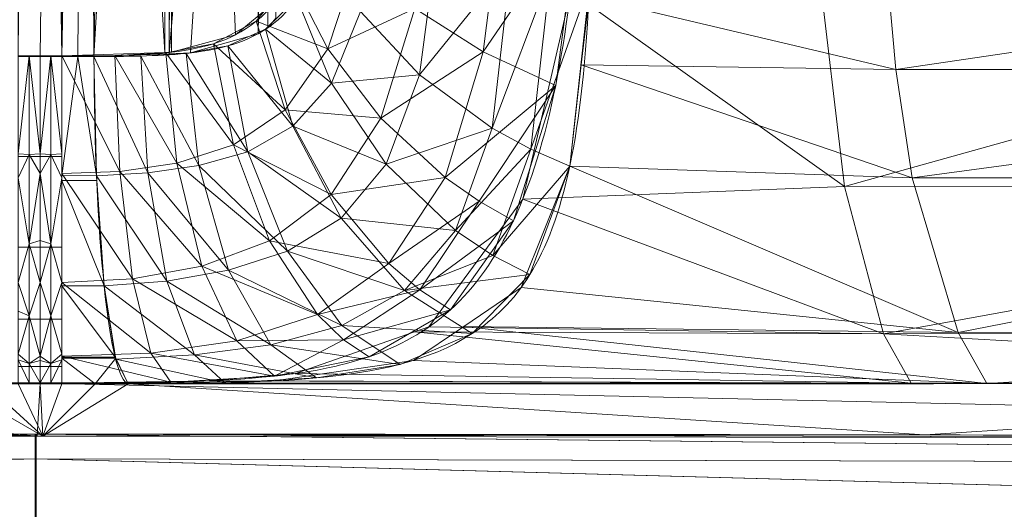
# Model space of a CAD drawing. Header units: millimetres. Extents: x -72 to 72, y -145 to 145.
# Tile 40 of 256: x -0.19 to 8.84, y -125.33 to -120.84. Entities that reach past the tile are written whole.
import ezdxf

# ---------------------------------------------------------------- set-up
doc = ezdxf.new("R2010")
doc.units = ezdxf.units.MM
doc.layers.add('1', color=7, linetype='CONTINUOUS')

msp = doc.modelspace()

# ---------------------------------------------------------------- linework, layer by layer
at = {"layer": '1', "color": 163, "linetype": 'Continuous', "lineweight": 13}
for p, q in [((0.2, -121.1755, -42.334), (0.2, -105.6243, -42.334)), ((0.2, -108.4513, 42.6292), (0.2, -121.1814, 42.6292))]:
    msp.add_line(p, q, dxfattribs=at)
at = {"layer": '1', "color": 163, "linetype": 'Continuous', "lineweight": 13, "extrusion": (1, -0.000175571, 0)}
msp.add_arc((-121.1754, -45.334, 0.2213), 3, 90, 177.59568, dxfattribs=at)
at = {"layer": '1', "color": 163, "linetype": 'Continuous', "lineweight": 13, "extrusion": (1, -7.65076e-05, -1.06176e-18)}
msp.add_arc((-121.1814, 45.6292, 0.2093), 3, 180.99999, 270, dxfattribs=at)
at = {"layer": '1', "color": 163, "linetype": 'Continuous', "lineweight": 13, "extrusion": (0.99448, 0.001523, -0.104916)}
msp.add_arc((-121.1821, 45.4109, -4.1644), 3, 181.00539, 270.00921, dxfattribs=at)
at = {"layer": '1', "color": 163, "linetype": 'Continuous', "lineweight": 13}
for points, knots in [([(0.2, -121.1755, -42.334), (0.5282, -121.1756, -42.334), (0.8481, -121.1772, -42.277), (1.455, -121.116, -42.0577), (1.7401, -121.0528, -41.8932), (2.2226, -120.6618, -41.4953), (2.4095, -120.3215, -41.2671), (2.6461, -119.2931, -40.9132), (2.6968, -118.6403, -40.8013), (2.7039, -117.9643, -40.7871)], [0, 0, 0, 0, 0.25, 0.25, 0.5, 0.5, 0.75, 0.75, 1, 1, 1, 1]), ([(5.0117, -118.0858, -39.1557), (4.9976, -119.295, -39.2069), (4.9217, -120.4772, -39.6028), (4.5316, -122.4141, -40.9205), (4.211, -123.1, -41.8032), (3.3149, -123.9055, -43.3965), (2.7591, -124.045, -44.0755), (1.5374, -124.1763, -44.9776), (0.8775, -124.1731, -45.2113), (0.1995, -124.1728, -45.2081)], [0, 0, 0, 0, 0.25, 0.25, 0.5, 0.5, 0.75, 0.75, 1, 1, 1, 1]), ([(0.8076, -124.1805, 45.5448), (1.4014, -124.1789, 45.4393), (1.9981, -124.1772, 45.1671), (3.0728, -124.0771, 44.3259), (3.5608, -123.9816, 43.7538), (4.3636, -123.459, 42.3544), (4.6718, -123.0499, 41.5148), (4.9474, -121.7551, 40.2938), (5.0064, -121.2058, 39.9013), (5.0706, -119.8004, 39.3596), (5.0781, -118.9283, 39.2357), (5.0668, -118.0858, 39.3702)], [0, 0, 0, 0, 0.25, 0.25, 0.5, 0.5, 0.75, 0.75, 0.875, 0.875, 1, 1, 1, 1]), ([(2.7309, -118.5498, 41.0269), (2.7425, -118.851, 41.0025), (2.7333, -119.1674, 41.0234), (2.679, -119.724, 41.1323), (2.6344, -119.9661, 41.2172), (2.4548, -120.5663, 41.5045), (2.2787, -120.7918, 41.7267), (1.8524, -121.0707, 42.1076), (1.6046, -121.1242, 42.2689), (1.0714, -121.1791, 42.5061), (0.7812, -121.1801, 42.5834), (0.4938, -121.181, 42.6137)], [0, 0, 0, 0, 0.125, 0.125, 0.25, 0.25, 0.5, 0.5, 0.75, 0.75, 1, 1, 1, 1]), ([(-0.2, -121.1814, 42.6292), (-0.1696, -121.1814, 42.6292), (-0.1392, -121.1814, 42.6292), (-0.0725, -121.1814, 42.6292), (-0.0363, -121.1814, 42.6292), (0.0667, -121.1814, 42.6292), (0.1333, -121.1814, 42.6292), (0.2, -121.1814, 42.6292)], [0, 0, 0, 0, 0.228029, 0.228029, 0.5, 0.5, 1, 1, 1, 1]), ([(-0.8076, -124.1805, 45.5448), (-2.2776, -124.1805, 45.5181), (-5.2149, -124.1804, 45.3189), (-11.0218, -124.1801, 44.3445), (-18.047, -124.1793, 42.0611), (-24.4895, -124.1782, 38.4474), (-29.1449, -124.1771, 34.8423), (-32.3539, -124.1761, 31.8085), (-35.2512, -124.1751, 28.4759), (-38.6681, -124.1739, 23.681), (-42.0377, -124.1726, 17.1088), (-44.0816, -124.1715, 10.0116), (-44.8554, -124.1709, 4.3609), (-44.994, -124.1708, 1.4211), (-44.994, -124.1708, -0.233), (-44.9701, -124.1707, -1.8869), (-44.7717, -124.1703, -4.8233), (-44.087, -124.1696, -9.0005), (-42.9531, -124.1688, -13.2675), (-41.4255, -124.1685, -17.4104), (-39.5259, -124.1687, -21.3963), (-37.2623, -124.1692, -25.1874), (-35.086, -124.1699, -28.1546), (-33.1828, -124.1706, -30.3971), (-31.6774, -124.1712, -32.0096), (-30.0953, -124.1718, -33.547), (-27.8867, -124.1725, -35.4897), (-23.7769, -124.1738, -38.5967), (-17.2894, -124.1753, -42.1302), (-10.2325, -124.1764, -44.3157), (-4.4107, -124.1769, -45.1986), (-1.4703, -124.1769, -45.3464), (0, -124.1769, -45.3455)], [0, 0, 0, 0, 0.03125, 0.0625, 0.125, 0.1875, 0.21875, 0.25, 0.28125, 0.3125, 0.375, 0.4375, 0.46875, 0.496094, 0.5, 0.503906, 0.53125, 0.5625, 0.59375, 0.625, 0.65625, 0.6875, 0.71875, 0.734375, 0.75, 0.765625, 0.78125, 0.8125, 0.875, 0.9375, 0.96875, 1, 1, 1, 1]), ([(0.1998, -124.181, 45.5768), (0.1332, -124.181, 45.5768), (0.0666, -124.181, 45.5768), (-0.0362, -124.181, 45.5768), (-0.0724, -124.181, 45.5768), (-0.139, -124.181, 45.5768), (-0.1694, -124.181, 45.5768), (-0.1998, -124.181, 45.5768)], [0, 0, 0, 0, 0.5, 0.5, 0.771971, 0.771971, 1, 1, 1, 1]), ([(0.8076, -124.1805, 45.5448), (1.1344, -124.1805, 45.5389), (1.4612, -124.1805, 45.5294), (2.6817, -124.1805, 45.4806), (3.5757, -124.1805, 45.4183), (5.3595, -124.1804, 45.2396), (6.2445, -124.1804, 45.1234), (7.5621, -124.1803, 44.9103), (7.9995, -124.1803, 44.8328), (8.653, -124.1802, 44.7071), (8.8704, -124.1802, 44.6636), (9.3019, -124.1802, 44.5739), (9.5174, -124.1802, 44.5275), (10.5931, -124.1801, 44.2875), (11.4486, -124.18, 44.0702), (13.9981, -124.1798, 43.3417), (15.6745, -124.1796, 42.7525), (17.425, -124.1794, 42.0155), (17.5264, -124.1793, 41.9723), (17.7304, -124.1793, 41.8846), (17.8324, -124.1793, 41.8404), (18.138, -124.1792, 41.7064), (18.3414, -124.1792, 41.6154), (18.9505, -124.1791, 41.3376), (19.3543, -124.1791, 41.1461), (20.5538, -124.1789, 40.5556), (21.3396, -124.1788, 40.1396), (22.8827, -124.1785, 39.2621), (23.64, -124.1783, 38.8005), (24.5683, -124.1781, 38.1956), (24.753, -124.1781, 38.0732), (25.1207, -124.178, 37.8258), (25.302, -124.1779, 37.7019), (25.8434, -124.1778, 37.326), (26.2011, -124.1777, 37.07), (27.9724, -124.1773, 35.7624), (29.335, -124.177, 34.6315), (30.9662, -124.1765, 33.098), (31.2885, -124.1764, 32.7858), (31.6856, -124.1763, 32.3894), (31.7647, -124.1763, 32.3098), (31.9224, -124.1762, 32.1501), (32.0001, -124.1762, 32.0707), (32.2323, -124.1761, 31.8319), (32.3858, -124.1761, 31.6717), (33.147, -124.1758, 30.8656), (33.7355, -124.1756, 30.2045), (34.8713, -124.1753, 28.8515), (35.4189, -124.1751, 28.1597), (36.4731, -124.1747, 26.7429), (36.9797, -124.1745, 26.0183), (37.5262, -124.1743, 25.1856), (37.5856, -124.1743, 25.0943), (37.7048, -124.1742, 24.9098), (37.7641, -124.1742, 24.8172), (37.941, -124.1741, 24.5389), (38.0577, -124.1741, 24.3524), (38.4039, -124.1739, 23.79), (38.6296, -124.1738, 23.4112), (39.2913, -124.1735, 22.2633), (39.7116, -124.1734, 21.4831), (40.3108, -124.1731, 20.2881), (40.5055, -124.173, 19.8853), (40.8824, -124.1728, 19.0752), (41.0645, -124.1727, 18.6685), (41.3284, -124.1726, 18.0549), (41.4149, -124.1726, 17.8498), (41.5422, -124.1725, 17.5414), (41.5843, -124.1725, 17.4385), (41.6668, -124.1725, 17.2346), (41.7077, -124.1724, 17.1324), (41.9103, -124.1723, 16.6211), (42.0665, -124.1723, 16.2098), (42.8185, -124.1719, 14.1426), (43.3263, -124.1717, 12.4543), (43.839, -124.1714, 10.3051), (43.9354, -124.1714, 9.8733), (44.0483, -124.1713, 9.3313), (44.0704, -124.1713, 9.2227), (44.114, -124.1713, 9.0054), (44.1351, -124.1713, 8.8986), (44.1972, -124.1713, 8.5773), (44.2374, -124.1712, 8.3621), (44.3538, -124.1712, 7.7134), (44.4261, -124.1712, 7.2769), (44.5011, -124.1711, 6.7814), (44.5092, -124.1711, 6.7277), (44.5253, -124.1711, 6.6188), (44.5332, -124.1711, 6.5642), (44.5568, -124.1711, 6.4004), (44.5722, -124.1711, 6.2908), (44.6173, -124.1711, 5.9613), (44.6458, -124.1711, 5.7405), (44.6864, -124.1711, 5.4077), (44.6995, -124.1711, 5.2966), (44.7186, -124.1711, 5.1294), (44.7249, -124.1711, 5.0737), (44.7373, -124.1711, 4.962), (44.7434, -124.1711, 4.9061), (44.7613, -124.1711, 4.7383), (44.7729, -124.1711, 4.6261), (44.7949, -124.1711, 4.4042), (44.8055, -124.1711, 4.2933), (44.8562, -124.1711, 3.7385), (44.8898, -124.171, 3.2946), (44.9701, -124.171, 1.9626), (44.9966, -124.1709, 1.0743), (44.9949, -124.1708, -0.0355), (44.9929, -124.1708, -0.2555), (44.9856, -124.1707, -0.6973), (44.9803, -124.1707, -0.9181), (44.9594, -124.1706, -1.5803), (44.9389, -124.1706, -2.0214), (44.8575, -124.1704, -3.3433), (44.7769, -124.1703, -4.2223), (44.5623, -124.1701, -5.9784), (44.4283, -124.1699, -6.8555), (44.2267, -124.1697, -7.9497), (44.1847, -124.1697, -8.1684), (44.1191, -124.1697, -8.4963), (44.0969, -124.1696, -8.6057), (44.0508, -124.1696, -8.827), (44.0274, -124.1696, -8.9373), (43.9559, -124.1695, -9.2677), (43.9067, -124.1695, -9.4869), (43.8307, -124.1694, -9.8139), (43.805, -124.1694, -9.9226), (43.753, -124.1694, -10.1394), (43.7266, -124.1693, -10.2475), (43.6731, -124.1693, -10.4631), (43.646, -124.1693, -10.5706), (43.5911, -124.1692, -10.7849), (43.5633, -124.1692, -10.8919), (43.4787, -124.1692, -11.2127), (43.421, -124.1691, -11.4258), (43.2436, -124.169, -12.0634), (43.1198, -124.1689, -12.4856), (42.9262, -124.1689, -13.1153), (42.8598, -124.1688, -13.3259), (42.7247, -124.1688, -13.7444), (42.6557, -124.1688, -13.953), (42.4446, -124.1687, -14.577), (42.2983, -124.1687, -14.9905), (41.9947, -124.1686, -15.8121), (41.8375, -124.1686, -16.2203), (41.5935, -124.1686, -16.8288), (41.5108, -124.1686, -17.0309), (41.3419, -124.1686, -17.436), (41.256, -124.1686, -17.638), (40.8195, -124.1686, -18.6451), (40.4476, -124.1686, -19.4414), (39.6583, -124.1687, -21.0141), (39.2406, -124.1687, -21.7906), (38.3589, -124.1689, -23.324), (37.8932, -124.169, -24.0832), (37.2875, -124.1691, -25.0114), (37.1658, -124.1691, -25.195), (36.9193, -124.1692, -25.5614), (36.795, -124.1692, -25.7437), (36.4183, -124.1694, -26.2874), (36.1625, -124.1694, -26.646), (35.6415, -124.1696, -27.3553), (35.3764, -124.1697, -27.706), (34.9718, -124.1699, -28.2261), (34.8358, -124.1699, -28.3984), (34.5623, -124.17, -28.7401), (34.4242, -124.1701, -28.9103), (34.0058, -124.1702, -29.4183), (33.7214, -124.1703, -29.7539), (33.2864, -124.1705, -30.2523), (33.14, -124.1706, -30.4176), (32.8445, -124.1707, -30.7465), (32.6952, -124.1708, -30.9101), (32.394, -124.1709, -31.2355), (32.242, -124.1709, -31.3974), (31.9351, -124.1711, -31.7193), (31.7813, -124.1711, -31.8783), (31.3162, -124.1713, -32.3519), (31.001, -124.1714, -32.6633), (30.0405, -124.1718, -33.5844), (29.3803, -124.172, -34.1809), (28.0192, -124.1725, -35.3388), (27.3179, -124.1727, -35.9002), (25.1804, -124.1734, -37.5097), (23.7008, -124.1738, -38.491), (21.4025, -124.1744, -39.823), (20.6236, -124.1746, -40.244), (19.0382, -124.1749, -41.0404), (18.2318, -124.1751, -41.4157), (17.0033, -124.1754, -41.943), (16.5906, -124.1754, -42.1127), (15.7582, -124.1756, -42.4403), (15.3381, -124.1757, -42.5983), (14.0711, -124.1759, -43.0528), (13.2188, -124.176, -43.3294), (11.5038, -124.1762, -43.8292), (10.6399, -124.1763, -44.0528), (8.9008, -124.1765, -44.4473), (8.0266, -124.1766, -44.6181), (6.265, -124.1767, -44.9075), (5.3779, -124.1768, -45.0258), (4.0388, -124.1768, -45.1629), (3.5911, -124.1769, -45.2019), (2.694, -124.1769, -45.266), (2.2446, -124.1769, -45.2913), (1.5709, -124.1769, -45.3186), (1.3464, -124.1769, -45.326), (1.0095, -124.1769, -45.3345), (0.8973, -124.1769, -45.3369), (0.6727, -124.1769, -45.3408), (0.5605, -124.1769, -45.3423), (0.3921, -124.1769, -45.344), (0.336, -124.1769, -45.3444), (0.2518, -124.1769, -45.3449), (0.2237, -124.1769, -45.345), (0.1817, -124.1769, -45.3452), (0.1676, -124.1769, -45.3453), (0.1396, -124.1769, -45.3453), (0.1255, -124.1769, -45.3454), (0.0975, -124.1769, -45.3454), (0.0835, -124.1769, -45.3455), (0.0554, -124.1769, -45.3455), (0.0414, -124.1769, -45.3455), (0.018, -124.1769, -45.3455), (0.0087, -124.1769, -45.3455), (0, -124.1769, -45.3455)], [0, 0, 0, 0, 0.006893, 0.006893, 0.025749, 0.025749, 0.044606, 0.044606, 0.054034, 0.054034, 0.058748, 0.058748, 0.063462, 0.063462, 0.082319, 0.082319, 0.120032, 0.120032, 0.122389, 0.122389, 0.124746, 0.124746, 0.12946, 0.12946, 0.138888, 0.138888, 0.157744, 0.157744, 0.176601, 0.176601, 0.181315, 0.181315, 0.186029, 0.186029, 0.195457, 0.195457, 0.23317, 0.23317, 0.242599, 0.242599, 0.244956, 0.244956, 0.247313, 0.247313, 0.252027, 0.252027, 0.270883, 0.270883, 0.28974, 0.28974, 0.308596, 0.308596, 0.310953, 0.310953, 0.313311, 0.313311, 0.318025, 0.318025, 0.327453, 0.327453, 0.346309, 0.346309, 0.355738, 0.355738, 0.365166, 0.365166, 0.36988, 0.36988, 0.372237, 0.372237, 0.374594, 0.374594, 0.384022, 0.384022, 0.421735, 0.421735, 0.431164, 0.431164, 0.433521, 0.433521, 0.435878, 0.435878, 0.440592, 0.440592, 0.45002, 0.45002, 0.451199, 0.451199, 0.452377, 0.452377, 0.454734, 0.454734, 0.459448, 0.459448, 0.461805, 0.461805, 0.462984, 0.462984, 0.464162, 0.464162, 0.46652, 0.46652, 0.468877, 0.468877, 0.478305, 0.478305, 0.497161, 0.497161, 0.501875, 0.501875, 0.50659, 0.50659, 0.516018, 0.516018, 0.534874, 0.534874, 0.553731, 0.553731, 0.558445, 0.558445, 0.560802, 0.560802, 0.563159, 0.563159, 0.567873, 0.567873, 0.57023, 0.57023, 0.572587, 0.572587, 0.574944, 0.574944, 0.577301, 0.577301, 0.582016, 0.582016, 0.591444, 0.591444, 0.596158, 0.596158, 0.600872, 0.600872, 0.6103, 0.6103, 0.619729, 0.619729, 0.624443, 0.624443, 0.629157, 0.629157, 0.648013, 0.648013, 0.66687, 0.66687, 0.685726, 0.685726, 0.69044, 0.69044, 0.695155, 0.695155, 0.704583, 0.704583, 0.714011, 0.714011, 0.718725, 0.718725, 0.723439, 0.723439, 0.732868, 0.732868, 0.737582, 0.737582, 0.742296, 0.742296, 0.74701, 0.74701, 0.751724, 0.751724, 0.761152, 0.761152, 0.780009, 0.780009, 0.798865, 0.798865, 0.836578, 0.836578, 0.855435, 0.855435, 0.874291, 0.874291, 0.883719, 0.883719, 0.893148, 0.893148, 0.912004, 0.912004, 0.930861, 0.930861, 0.949717, 0.949717, 0.968574, 0.968574, 0.978002, 0.978002, 0.98743, 0.98743, 0.992144, 0.992144, 0.994501, 0.994501, 0.996858, 0.996858, 0.998037, 0.998037, 0.998626, 0.998626, 0.998921, 0.998921, 0.999215, 0.999215, 0.99951, 0.99951, 0.999805, 0.999805, 1, 1, 1, 1]), ([(53.7877, -124.9005, -68.123), (51.5628, -124.8809, -68.453), (47.1069, -124.8435, -69.0717), (38.1737, -124.7761, -70.1446), (26.9733, -124.7077, -71.1813), (15.742, -124.6643, -71.802), (6.7478, -124.6467, -72.0504), (-0.0001, -124.6423, -72.1129), (-6.748, -124.6467, -72.0506), (-15.7422, -124.6643, -71.8026), (-26.9734, -124.7077, -71.1812), (-38.1744, -124.7762, -70.1501), (-47.1071, -124.8435, -69.0732), (-51.5628, -124.8809, -68.453), (-53.7877, -124.9005, -68.123)], [0, 0, 0, 0, 0.0625, 0.125, 0.25, 0.375, 0.4375, 0.5, 0.5625, 0.625, 0.75, 0.875, 0.9375, 1, 1, 1, 1]), ([(-53.7877, -124.9005, 68.123), (-51.5628, -124.8809, 68.453), (-47.1069, -124.8435, 69.0718), (-38.1738, -124.7761, 70.1454), (-26.9735, -124.7077, 71.1828), (-15.7422, -124.6643, 71.8029), (-6.748, -124.6467, 72.0506), (0, -124.6423, 72.1129), (6.7479, -124.6467, 72.0504), (15.7421, -124.6643, 71.802), (26.9734, -124.7077, 71.1813), (38.1737, -124.7761, 70.1446), (47.1069, -124.8435, 69.0717), (51.5628, -124.8809, 68.453), (53.7877, -124.9005, 68.123)], [0, 0, 0, 0, 0.0625, 0.125, 0.25, 0.375, 0.4375, 0.5, 0.5625, 0.625, 0.75, 0.875, 0.9375, 1, 1, 1, 1])]:
    msp.add_open_spline(points, degree=3, knots=knots, dxfattribs=at)
for points in [[(0, -121.1755, -42.334), (-0.0667, -121.1755, -42.334), (-0.1333, -121.1755, -42.334), (-0.2, -121.1755, -42.334)], [(0, -124.1728, -45.2077), (0, -124.1655, -45.0349), (0, -124.1196, -44.6776), (0, -123.9461, -44.1349), (0, -123.6586, -43.6152), (0, -123.2658, -43.1538), (0, -122.7883, -42.7807), (0, -122.2569, -42.5154), (0, -121.7074, -42.3648), (0, -121.3485, -42.334), (0, -121.1755, -42.334)], [(0, -121.1755, -42.334), (0.0667, -121.1755, -42.334), (0.1333, -121.1755, -42.334), (0.2, -121.1755, -42.334)], [(0.4938, -121.181, 42.6137), (0.3962, -121.1813, 42.624), (0.2981, -121.1814, 42.6292), (0.2, -121.1814, 42.6292)], [(-0.1995, -124.1728, -45.2081), (-0.133, -124.1728, -45.2078), (-0.0665, -124.1728, -45.2077), (0, -124.1728, -45.2077)], [(0.1995, -124.1728, -45.2081), (0.133, -124.1728, -45.2078), (0.0665, -124.1728, -45.2077), (0, -124.1728, -45.2077)], [(0, -124.1769, -45.3455), (0, -124.1761, -45.2998), (0, -124.1748, -45.2538), (0, -124.1728, -45.2077)], [(0.1998, -124.181, 45.5768), (0.4027, -124.181, 45.5768), (0.6058, -124.1808, 45.5661), (0.8076, -124.1805, 45.5448)]]:
    msp.add_open_spline(points, degree=3, dxfattribs=at)
for points in [[(0, -121.1755, -42.334), (-0.2, -121.1755, -42.334), (-0.2, -105.6243, -42.334), (0.2, -105.6243, -42.334)], [(0.2, -105.6243, -42.334), (0.2, -121.1755, -42.334), (0, -121.1755, -42.334)], [(0.2, -105.6243, -42.334), (1.145, -105.6243, -42.1697), (1.143, -121.1429, -42.1587)], [(1.143, -121.1429, -42.1587), (0.2, -121.1755, -42.334), (0.2, -105.6243, -42.334)], [(1.206, -121.1407, -42.147), (1.143, -121.1429, -42.1587), (1.145, -105.6243, -42.1697)], [(2.1376, -120.695, -41.5526), (1.7928, -120.9805, -41.8365), (1.145, -105.6243, -42.1697)], [(1.7928, -120.9805, -41.8365), (1.206, -121.1407, -42.147), (1.145, -105.6243, -42.1697)], [(-0.1, -108.4523, 42.6292), (-0.2, -108.4513, 42.6292), (-0.2, -121.1814, 42.6292)], [(-0.2, -121.1814, 42.6292), (0.2, -121.1814, 42.6292), (0, -108.4526, 42.6292), (-0.1, -108.4523, 42.6292)], [(0.1, -108.4523, 42.6292), (0, -108.4526, 42.6292), (0.2, -121.1814, 42.6292)], [(0.2, -121.1814, 42.6292), (0.2, -108.4513, 42.6292), (0.1, -108.4523, 42.6292)], [(0.4404, -108.4942, 42.6191), (0.2, -108.4513, 42.6292), (0.2, -121.1814, 42.6292)], [(0.2, -121.1814, 42.6292), (0.3471, -121.1813, 42.6253), (0.4404, -108.4942, 42.6191)], [(0.4404, -108.4942, 42.6191), (0.3471, -121.1813, 42.6253), (0.4938, -121.181, 42.6137)], [(0.7384, -108.6894, 42.5776), (0.4404, -108.4942, 42.6191), (0.4938, -121.181, 42.6137)], [(1.1879, -109.3394, 42.4444), (0.7384, -108.6894, 42.5776), (0.4938, -121.181, 42.6137)], [(0.4938, -121.181, 42.6137), (1.1819, -121.1546, 42.4232), (1.1879, -109.3394, 42.4444)], [(1.2418, -109.4174, 42.4284), (1.1879, -109.3394, 42.4444), (1.1819, -121.1546, 42.4232)], [(1.1819, -121.1546, 42.4232), (1.9797, -111.6962, 41.9916), (1.2418, -109.4174, 42.4284)], [(1.9797, -111.6962, 41.9916), (1.1819, -121.1546, 42.4232), (1.3803, -121.1471, 42.3682)], [(1.9797, -111.6962, 41.9916), (1.3803, -121.1471, 42.3682), (1.9995, -120.9711, 41.9743)], [(2.1495, -112.8392, 41.8048), (1.9797, -111.6962, 41.9916), (1.9995, -120.9711, 41.9743)], [(2.1495, -112.8392, 41.8048), (1.9995, -120.9711, 41.9743), (2.0871, -120.9167, 41.8977)], [(2.0871, -120.9167, 41.8977), (2.1607, -120.8286, 41.8157), (2.1495, -112.8392, 41.8048)], [(4.2464, -119.6844, -39.604), (4.061, -121.1391, -40.2468), (3.4346, -120.7396, -40.3885)], [(4.061, -121.1391, -40.2468), (4.2464, -119.6844, -39.604), (4.937, -119.856, -39.4808)], [(4.937, -119.856, -39.4808), (4.7266, -121.4457, -40.2617), (4.061, -121.1391, -40.2468)], [(2.9375, -120.768, 40.9329), (3.4777, -121.3472, 40.6863), (3.6485, -120.0523, 40.0504)], [(4.3199, -120.3096, 39.75), (3.6485, -120.0523, 40.0504), (3.4777, -121.3472, 40.6863)], [(7.8434, -121.2996, 39.5623), (7.7476, -120.2121, 39.0912), (5.0322, -120.632, 39.6822)], [(15.1895, -120.2112, 36.8519), (7.7476, -120.2121, 39.0912), (7.8434, -121.2996, 39.5623)], [(7.8434, -121.2996, 39.5623), (15.3744, -121.2986, 37.2883), (15.1895, -120.2112, 36.8519)], [(2.9091, -120.2808, -40.6807), (2.6386, -121.1106, -41.1506), (2.3007, -120.4518, -41.3839)], [(2.6386, -121.1106, -41.1506), (2.9091, -120.2808, -40.6807), (3.4346, -120.7396, -40.3885)], [(3.4777, -121.3472, 40.6863), (4.1434, -121.8362, 40.6092), (4.3199, -120.3096, 39.75)], [(4.6779, -120.4152, 39.6677), (4.3199, -120.3096, 39.75), (4.1434, -121.8362, 40.6092)], [(7.3732, -122.3714, -40.6046), (7.1316, -120.3292, -39.3146), (14.7205, -120.3191, -37.1423)], [(14.7205, -120.3191, -37.1423), (15.2067, -122.3644, -38.3291), (7.3732, -122.3714, -40.6046)], [(4.8641, -120.5831, -39.7705), (7.1316, -120.3292, -39.3146), (7.3732, -122.3714, -40.6046)], [(1.9813, -120.8573, -41.6943), (2.3007, -120.4518, -41.3839), (2.6386, -121.1106, -41.1506)], [(4.1434, -121.8362, 40.6092), (4.4989, -122.0304, 40.6355), (4.6779, -120.4152, 39.6677)], [(5.0385, -120.5031, 39.6304), (4.6779, -120.4152, 39.6677), (4.4989, -122.0304, 40.6355)], [(7.3732, -122.3714, -40.6046), (4.425, -122.4899, -41.1589), (4.8641, -120.5831, -39.7705)], [(4.4989, -122.0304, 40.6355), (4.8555, -122.1867, 40.7008), (5.0385, -120.5031, 39.6304)], [(2.6701, -121.4239, 41.4265), (2.3551, -120.6464, 41.6155), (2.0655, -120.9312, 41.9172)], [(2.3551, -120.6464, 41.6155), (2.6701, -121.4239, 41.4265), (2.9375, -120.768, 40.9329)], [(5.0322, -120.632, 39.6822), (4.961, -121.2582, 40.0924), (7.8434, -121.2996, 39.5623)], [(3.4346, -120.7396, -40.3885), (3.1244, -121.7462, -41.0663), (2.6386, -121.1106, -41.1506)], [(3.4777, -121.3472, 40.6863), (2.9375, -120.768, 40.9329), (2.6701, -121.4239, 41.4265)], [(3.1244, -121.7462, -41.0663), (3.4346, -120.7396, -40.3885), (4.061, -121.1391, -40.2468)], [(1.5898, -121.0638, -41.9643), (1.9813, -120.8573, -41.6943), (2.2479, -121.6684, -41.6328)], [(2.6386, -121.1106, -41.1506), (2.2479, -121.6684, -41.6328), (1.9813, -120.8573, -41.6943)], [(2.3165, -121.8201, 41.8839), (2.0655, -120.9312, 41.9172), (1.7218, -121.0834, 42.1793)], [(2.0655, -120.9312, 41.9172), (2.3165, -121.8201, 41.8839), (2.6701, -121.4239, 41.4265)], [(1.1515, -121.1466, -42.1674), (1.5898, -121.0638, -41.9643), (1.7716, -121.9917, -42.0324)], [(1.9034, -122.0533, 42.256), (1.7218, -121.0834, 42.1793), (1.338, -121.1517, 42.3875)], [(2.2479, -121.6684, -41.6328), (1.7716, -121.9917, -42.0324), (1.5898, -121.0638, -41.9643)], [(1.7218, -121.0834, 42.1793), (1.9034, -122.0533, 42.256), (2.3165, -121.8201, 41.8839)], [(2.2479, -121.6684, -41.6328), (2.6386, -121.1106, -41.1506), (3.1244, -121.7462, -41.0663)], [(-0.1998, -122.0719, -42.5074), (-0.2, -121.1755, -42.334), (-0.0994, -121.1755, -42.334)], [(0, -122.0985, 42.7728), (0, -121.1814, 42.6292), (-0.2, -121.1814, 42.6292), (-0.1999, -122.0985, 42.7728)], [(-0.0994, -121.1755, -42.334), (-0.0993, -122.0785, -42.4731), (-0.1998, -122.0719, -42.5074)], [(-0.0994, -121.1755, -42.334), (0, -121.1755, -42.334), (0, -122.0733, -42.5009)], [(0, -122.0733, -42.5009), (-0.0993, -122.0785, -42.4731), (-0.0994, -121.1755, -42.334)], [(0.0994, -121.1755, -42.334), (0.0993, -122.0785, -42.4731), (0, -122.0733, -42.5009)], [(0, -122.0733, -42.5009), (0, -121.1755, -42.334), (0.0994, -121.1755, -42.334)], [(0.1999, -122.0985, 42.7728), (0.2, -121.1814, 42.6292), (0, -121.1814, 42.6292), (0, -122.0985, 42.7728)], [(0.1998, -122.0719, -42.5074), (0.0993, -122.0785, -42.4731), (0.0994, -121.1755, -42.334)], [(0.0994, -121.1755, -42.334), (0.2, -121.1755, -42.334), (0.1998, -122.0719, -42.5074)], [(0.7296, -122.2343, -42.4817), (0.1998, -122.254, -42.5346), (0.2, -121.1755, -42.334)], [(0.1999, -122.2734, 42.8439), (0.5179, -122.273, 42.8271), (0.3471, -121.1813, 42.6253)], [(0.3471, -121.1813, 42.6253), (0.2, -121.1814, 42.6292), (0.1999, -122.2734, 42.8439)], [(0.2, -121.1755, -42.334), (0.685, -121.1725, -42.2918), (0.7296, -122.2343, -42.4817)], [(0.5179, -122.273, 42.8271), (0.4938, -121.181, 42.6137), (0.3471, -121.1813, 42.6253)], [(0.9878, -122.247, 42.7213), (0.9237, -121.1763, 42.5337), (0.4938, -121.181, 42.6137)], [(0.4938, -121.181, 42.6137), (0.5171, -122.2746, 42.8188), (0.9878, -122.247, 42.7213)], [(0.685, -121.1725, -42.2918), (1.1515, -121.1466, -42.1674), (1.2548, -122.1575, -42.317)], [(1.2548, -122.1575, -42.317), (0.7296, -122.2343, -42.4817), (0.685, -121.1725, -42.2918)], [(1.4549, -122.1806, 42.5351), (1.338, -121.1517, 42.3875), (0.9237, -121.1763, 42.5337)], [(0.9237, -121.1763, 42.5337), (0.9878, -122.247, 42.7213), (1.4549, -122.1806, 42.5351)], [(1.7716, -121.9917, -42.0324), (1.2548, -122.1575, -42.317), (1.1515, -121.1466, -42.1674)], [(1.338, -121.1517, 42.3875), (1.4549, -122.1806, 42.5351), (1.9034, -122.0533, 42.256)], [(4.061, -121.1391, -40.2468), (3.7133, -122.2884, -41.1481), (3.1244, -121.7462, -41.0663)], [(3.7133, -122.2884, -41.1481), (4.061, -121.1391, -40.2468), (4.7266, -121.4457, -40.2617)], [(4.961, -121.2582, 40.0924), (4.8555, -122.1867, 40.7008), (7.9941, -122.294, 40.303)], [(7.9941, -122.294, 40.303), (7.8434, -121.2996, 39.5623), (4.961, -121.2582, 40.0924)], [(15.3744, -121.2986, 37.2883), (7.8434, -121.2996, 39.5623), (7.9941, -122.294, 40.303)], [(7.9941, -122.294, 40.303), (15.6658, -122.2932, 37.9764), (15.3744, -121.2986, 37.2883)], [(2.6701, -121.4239, 41.4265), (3.1731, -122.1675, 41.4132), (3.4777, -121.3472, 40.6863)], [(4.1434, -121.8362, 40.6092), (3.4777, -121.3472, 40.6863), (3.1731, -122.1675, 41.4132)], [(3.1731, -122.1675, 41.4132), (2.6701, -121.4239, 41.4265), (2.3165, -121.8201, 41.8839)], [(4.7266, -121.4457, -40.2617), (4.0262, -122.5073, -41.2472), (3.7133, -122.2884, -41.1481)], [(4.7266, -121.4457, -40.2617), (4.3397, -122.6863, -41.3791), (4.0262, -122.5073, -41.2472)], [(1.7716, -121.9917, -42.0324), (2.2479, -121.6684, -41.6328), (2.6688, -122.4443, -41.775)], [(3.1244, -121.7462, -41.0663), (2.6688, -122.4443, -41.775), (2.2479, -121.6684, -41.6328)], [(2.6688, -122.4443, -41.775), (3.1244, -121.7462, -41.0663), (3.7133, -122.2884, -41.1481)], [(2.7595, -122.6635, 42.0815), (2.3165, -121.8201, 41.8839), (1.9034, -122.0533, 42.256)], [(2.3165, -121.8201, 41.8839), (2.7595, -122.6635, 42.0815), (3.1731, -122.1675, 41.4132)], [(3.1731, -122.1675, 41.4132), (3.8094, -122.7752, 41.5891), (4.1434, -121.8362, 40.6092)], [(4.4989, -122.0304, 40.6355), (4.1434, -121.8362, 40.6092), (3.8094, -122.7752, 41.5891)], [(1.2548, -122.1575, -42.317), (1.7716, -121.9917, -42.0324), (2.1042, -122.8693, -42.3787)], [(2.6688, -122.4443, -41.775), (2.1042, -122.8693, -42.3787), (1.7716, -121.9917, -42.0324)], [(3.8094, -122.7752, 41.5891), (4.1501, -123.0047, 41.739), (4.4989, -122.0304, 40.6355)], [(4.8555, -122.1867, 40.7008), (4.4989, -122.0304, 40.6355), (4.1501, -123.0047, 41.739)], [(0, -122.9278, 43.1899), (0, -122.0985, 42.7728), (-0.1999, -122.0985, 42.7728), (-0.1999, -122.9278, 43.1899)], [(-0.1998, -122.2944, -42.5505), (-0.1998, -122.0719, -42.5074), (-0.0993, -122.0785, -42.4731)], [(-0.1998, -122.2944, -42.5505), (-0.0993, -122.0785, -42.4731), (-0.0992, -122.8977, -42.8776)], [(-0.0993, -122.0785, -42.4731), (0, -122.0733, -42.5009), (0, -122.2539, -42.5345)], [(-0.0992, -122.8977, -42.8776), (-0.0993, -122.0785, -42.4731), (0, -122.2539, -42.5345)], [(0, -122.2539, -42.5345), (0, -122.0733, -42.5009), (0.0993, -122.0785, -42.4731)], [(0, -122.2539, -42.5345), (0.0993, -122.0785, -42.4731), (0.0992, -122.8977, -42.8776)], [(0.1999, -122.9278, 43.1899), (0.1999, -122.0985, 42.7728), (0, -122.0985, 42.7728), (0, -122.9278, 43.1899)], [(0.0992, -122.8977, -42.8776), (0.0993, -122.0785, -42.4731), (0.1998, -122.2944, -42.5505)], [(0.0993, -122.0785, -42.4731), (0.1998, -122.0719, -42.5074), (0.1998, -122.2944, -42.5505)], [(2.2679, -122.9655, 42.6276), (1.9034, -122.0533, 42.256), (1.4549, -122.1806, 42.5351)], [(1.9034, -122.0533, 42.256), (2.2679, -122.9655, 42.6276), (2.7595, -122.6635, 42.0815)], [(0.7296, -122.2343, -42.4817), (1.2548, -122.1575, -42.317), (1.483, -123.1031, -42.8212)], [(1.7278, -123.1403, 43.0412), (1.4549, -122.1806, 42.5351), (0.9878, -122.247, 42.7213)], [(2.1042, -122.8693, -42.3787), (1.483, -123.1031, -42.8212), (1.2548, -122.1575, -42.317)], [(1.4549, -122.1806, 42.5351), (1.7278, -123.1403, 43.0412), (2.2679, -122.9655, 42.6276)], [(3.8094, -122.7752, 41.5891), (3.1731, -122.1675, 41.4132), (2.7595, -122.6635, 42.0815)], [(4.1501, -123.0047, 41.739), (4.4905, -123.1792, 41.9203), (4.8555, -122.1867, 40.7008)], [(4.8555, -122.1867, 40.7008), (4.4098, -123.2991, 42.1269), (8.4152, -123.7096, 42.3743)], [(8.4152, -123.7096, 42.3743), (7.9941, -122.294, 40.303), (4.8555, -122.1867, 40.7008)], [(-0.0992, -122.8977, -42.8776), (-0.1996, -123.2518, -43.1686), (-0.1998, -122.2944, -42.5505)], [(0, -122.2539, -42.5345), (0, -122.8678, -42.9246), (-0.0992, -122.8977, -42.8776)], [(0.0992, -122.8977, -42.8776), (0, -122.8678, -42.9246), (0, -122.2539, -42.5345)], [(0.1998, -122.2944, -42.5505), (0.1996, -123.2518, -43.1686), (0.0992, -122.8977, -42.8776)], [(0.8458, -123.2197, -43.0835), (0.1996, -123.2518, -43.1686), (0.1998, -122.254, -42.5346)], [(0.1998, -122.254, -42.5346), (0.7296, -122.2343, -42.4817), (0.8458, -123.2197, -43.0835)], [(0.5189, -122.317, 42.8357), (0.5179, -122.273, 42.8271), (0.1999, -122.2734, 42.8439), (0.1999, -122.3174, 42.8525)], [(1.161, -123.239, 43.3209), (0.9878, -122.247, 42.7213), (0.5171, -122.2746, 42.8188)], [(0.5171, -122.2746, 42.8188), (0.5872, -123.2838, 43.4689), (1.161, -123.239, 43.3209)], [(1.483, -123.1031, -42.8212), (0.8458, -123.2197, -43.0835), (0.7296, -122.2343, -42.4817)], [(0.9878, -122.247, 42.7213), (1.161, -123.239, 43.3209), (1.7278, -123.1403, 43.0412)], [(3.7133, -122.2884, -41.1481), (3.1981, -123.0793, -42.1157), (2.6688, -122.4443, -41.775)], [(3.1981, -123.0793, -42.1157), (3.7133, -122.2884, -41.1481), (4.0262, -122.5073, -41.2472)], [(15.6658, -122.2932, 37.9764), (7.9941, -122.294, 40.303), (8.4152, -123.7096, 42.3743)], [(8.4152, -123.7096, 42.3743), (16.4818, -123.709, 39.9036), (15.6658, -122.2932, 37.9764)], [(0.1999, -122.3174, 42.8525), (0.1998, -123.2841, 43.4894), (0.5872, -123.2838, 43.4689)], [(0.5872, -123.2838, 43.4689), (0.5189, -122.317, 42.8357), (0.1999, -122.3174, 42.8525)], [(4.425, -122.4899, -41.1589), (7.3732, -122.3714, -40.6046), (7.7309, -123.7226, -42.5156)], [(7.7309, -123.7226, -42.5156), (7.3732, -122.3714, -40.6046), (15.2067, -122.3644, -38.3291)], [(15.2067, -122.3644, -38.3291), (15.9364, -123.7206, -40.1115), (7.7309, -123.7226, -42.5156)], [(2.1042, -122.8693, -42.3787), (2.6688, -122.4443, -41.775), (3.1981, -123.0793, -42.1157)], [(4.0262, -122.5073, -41.2472), (3.4809, -123.3196, -42.3446), (3.1981, -123.0793, -42.1157)], [(3.4809, -123.3196, -42.3446), (4.0262, -122.5073, -41.2472), (4.3397, -122.6863, -41.3791)], [(7.7309, -123.7226, -42.5156), (3.5641, -123.6601, -42.9344), (4.425, -122.4899, -41.1589)], [(3.3397, -123.3247, 42.4972), (2.7595, -122.6635, 42.0815), (2.2679, -122.9655, 42.6276)], [(2.7595, -122.6635, 42.0815), (3.3397, -123.3247, 42.4972), (3.8094, -122.7752, 41.5891)], [(4.3397, -122.6863, -41.3791), (3.763, -123.5028, -42.5999), (3.4809, -123.3196, -42.3446)], [(4.1501, -123.0047, 41.739), (3.8094, -122.7752, 41.5891), (3.3397, -123.3247, 42.4972)], [(0, -123.5899, 43.8405), (0, -122.9278, 43.1899), (-0.1999, -122.9278, 43.1899), (-0.1998, -123.5899, 43.8405)], [(-0.1996, -123.2518, -43.1686), (-0.0992, -122.8977, -42.8776), (-0.0992, -123.5572, -43.5099)], [(-0.0992, -122.8977, -42.8776), (0, -122.8678, -42.9246), (0, -123.2517, -43.1685)], [(0, -123.2517, -43.1685), (-0.0992, -123.5572, -43.5099), (-0.0992, -122.8977, -42.8776)], [(0, -123.2517, -43.1685), (0, -122.8678, -42.9246), (0.0992, -122.8977, -42.8776)], [(0.0992, -122.8977, -42.8776), (0.0992, -123.5572, -43.5099), (0, -123.2517, -43.1685)], [(0.1998, -123.5899, 43.8405), (0.1999, -122.9278, 43.1899), (0, -122.9278, 43.1899), (0, -123.5899, 43.8405)], [(0.1996, -123.2518, -43.1686), (0.0992, -123.5572, -43.5099), (0.0992, -122.8977, -42.8776)], [(1.483, -123.1031, -42.8212), (2.1042, -122.8693, -42.3787), (2.5445, -123.546, -42.9687)], [(3.1981, -123.0793, -42.1157), (2.5445, -123.546, -42.9687), (2.1042, -122.8693, -42.3787)], [(2.7649, -123.6472, 43.2527), (2.2679, -122.9655, 42.6276), (1.7278, -123.1403, 43.0412)], [(2.2679, -122.9655, 42.6276), (2.7649, -123.6472, 43.2527), (3.3397, -123.3247, 42.4972)], [(4.4905, -123.1792, 41.9203), (4.1501, -123.0047, 41.739), (3.3397, -123.3247, 42.4972)], [(0.8458, -123.2197, -43.0835), (1.483, -123.1031, -42.8212), (1.803, -123.7878, -43.6146)], [(2.5445, -123.546, -42.9687), (1.803, -123.7878, -43.6146), (1.483, -123.1031, -42.8212)], [(2.5445, -123.546, -42.9687), (3.1981, -123.0793, -42.1157), (3.4809, -123.3196, -42.3446)], [(2.116, -123.8235, 43.8376), (1.7278, -123.1403, 43.0412), (1.161, -123.239, 43.3209)], [(1.7278, -123.1403, 43.0412), (2.116, -123.8235, 43.8376), (2.7649, -123.6472, 43.2527)], [(3.3397, -123.3247, 42.4972), (3.9622, -123.7203, 43.0541), (4.4905, -123.1792, 41.9203)], [(-0.0992, -123.5572, -43.5099), (-0.1996, -123.5146, -43.5404), (-0.1996, -123.2518, -43.1686)], [(-0.0992, -123.5572, -43.5099), (0, -123.2517, -43.1685), (0, -123.9271, -44.1387)], [(0, -123.9271, -44.1387), (0, -123.2517, -43.1685), (0.0992, -123.5572, -43.5099)], [(0.0992, -123.5572, -43.5099), (0.1996, -123.2518, -43.1686), (0.1995, -123.9096, -44.0993)], [(1.0155, -123.8991, -44.0086), (0.1995, -123.9272, -44.139), (0.1996, -123.2518, -43.1686)], [(0.1996, -123.2518, -43.1686), (0.8458, -123.2197, -43.0835), (1.0155, -123.8991, -44.0086)], [(0.6885, -123.9374, 44.4192), (0.5872, -123.2838, 43.4689), (0.1998, -123.2841, 43.4894)], [(0.1998, -123.2841, 43.4894), (0.1998, -123.9378, 44.4449), (0.6885, -123.9374, 44.4192)], [(1.4163, -123.9163, 44.2426), (1.161, -123.239, 43.3209), (0.5872, -123.2838, 43.4689)], [(0.5872, -123.2838, 43.4689), (0.6929, -123.9551, 44.461), (1.4163, -123.9163, 44.2426)], [(1.803, -123.7878, -43.6146), (1.0155, -123.8991, -44.0086), (0.8458, -123.2197, -43.0835)], [(1.161, -123.239, 43.3209), (1.4163, -123.9163, 44.2426), (2.116, -123.8235, 43.8376)], [(3.4809, -123.3196, -42.3446), (2.7816, -123.7775, -43.3223), (2.5445, -123.546, -42.9687)], [(3.9622, -123.7203, 43.0541), (3.3397, -123.3247, 42.4972), (2.7649, -123.6472, 43.2527)], [(2.7816, -123.7775, -43.3223), (3.4809, -123.3196, -42.3446), (3.763, -123.5028, -42.5999)], [(4.4098, -123.2991, 42.1269), (3.8844, -123.6551, 43.0466), (8.4152, -123.7096, 42.3743)], [(-0.1995, -123.9096, -44.0993), (-0.1996, -123.5146, -43.5404), (-0.0992, -123.5572, -43.5099)], [(-0.0992, -123.5572, -43.5099), (-0.0992, -123.9958, -44.3115), (-0.1995, -123.9096, -44.0993)], [(0, -123.9271, -44.1387), (-0.0992, -123.9958, -44.3115), (-0.0992, -123.5572, -43.5099)], [(0.0992, -123.5572, -43.5099), (0.0992, -123.9958, -44.3115), (0, -123.9271, -44.1387)], [(0.1995, -123.9096, -44.0993), (0.0992, -123.9958, -44.3115), (0.0992, -123.5572, -43.5099)], [(1.803, -123.7878, -43.6146), (2.5445, -123.546, -42.9687), (2.7816, -123.7775, -43.3223)], [(3.763, -123.5028, -42.5999), (3.0166, -123.9331, -43.6928), (2.7816, -123.7775, -43.3223)], [(0, -124.0214, 44.6624), (0, -123.5899, 43.8405), (-0.1998, -123.5899, 43.8405), (-0.1998, -124.0214, 44.6624)], [(0.1998, -124.0214, 44.6624), (0.1998, -123.5899, 43.8405), (0, -123.5899, 43.8405), (0, -124.0214, 44.6624)], [(3.2998, -124.003, 44.0049), (2.7649, -123.6472, 43.2527), (2.116, -123.8235, 43.8376)], [(2.7649, -123.6472, 43.2527), (3.2998, -124.003, 44.0049), (3.9622, -123.7203, 43.0541)], [(3.8844, -123.6551, 43.0466), (3.423, -123.9678, 43.8543), (8.6803, -124.1799, 43.7735)], [(8.6803, -124.1799, 43.7735), (8.4152, -123.7096, 42.3743), (3.8844, -123.6551, 43.0466)], [(7.9866, -124.1762, -43.8716), (2.3407, -124.087, -44.3754), (3.4327, -123.7059, -43.0892)], [(7.7309, -123.7226, -42.5156), (3.4327, -123.7059, -43.0892), (3.5641, -123.6601, -42.9344)], [(3.4327, -123.7059, -43.0892), (7.7309, -123.7226, -42.5156), (7.9866, -124.1762, -43.8716)], [(7.7309, -123.7226, -42.5156), (15.9364, -123.7206, -40.1115), (15.7606, -124.1756, -42.4369)], [(15.7606, -124.1756, -42.4369), (7.9866, -124.1762, -43.8716), (7.7309, -123.7226, -42.5156)], [(16.4818, -123.709, 39.9036), (8.4152, -123.7096, 42.3743), (8.6803, -124.1799, 43.7735)], [(8.6803, -124.1799, 43.7735), (17.3366, -124.1793, 41.8258), (16.4818, -123.709, 39.9036)], [(1.0155, -123.8991, -44.0086), (1.803, -123.7878, -43.6146), (2.1482, -124.1107, -44.5265)], [(2.5354, -124.1272, 44.7465), (2.116, -123.8235, 43.8376), (1.4163, -123.9163, 44.2426)], [(2.1482, -124.1107, -44.5265), (1.803, -123.7878, -43.6146), (2.7816, -123.7775, -43.3223)], [(2.116, -123.8235, 43.8376), (2.5354, -124.1272, 44.7465), (3.2998, -124.003, 44.0049)], [(2.7816, -123.7775, -43.3223), (3.0166, -123.9331, -43.6928), (2.1482, -124.1107, -44.5265)], [(-0.0992, -123.9958, -44.3115), (-0.1995, -123.962, -44.3198), (-0.1995, -123.9096, -44.0993)], [(0, -123.9271, -44.1387), (0, -123.9682, -44.3177), (-0.0992, -123.9958, -44.3115)], [(0.0992, -123.9958, -44.3115), (0, -123.9682, -44.3177), (0, -123.9271, -44.1387)], [(0.1995, -123.9096, -44.0993), (0.1995, -123.962, -44.3198), (0.0992, -123.9958, -44.3115)], [(0.1995, -123.9272, -44.139), (1.0155, -123.8991, -44.0086), (1.1991, -124.1665, -45.0377)], [(1.1991, -124.1665, -45.0377), (0.1995, -124.1728, -45.2081), (0.1995, -123.9272, -44.139)], [(1.6927, -124.172, 45.2638), (1.4163, -123.9163, 44.2426), (0.6929, -123.9551, 44.461)], [(2.1482, -124.1107, -44.5265), (1.1991, -124.1665, -45.0377), (1.0155, -123.8991, -44.0086)], [(1.4163, -123.9163, 44.2426), (1.6927, -124.172, 45.2638), (2.5354, -124.1272, 44.7465)], [(-0.0997, -124.1728, -45.2078), (-0.1995, -123.962, -44.3198), (-0.0992, -123.9958, -44.3115)], [(-0.0997, -124.1728, -45.2078), (-0.1995, -124.1728, -45.2081), (-0.1995, -123.962, -44.3198)], [(-0.0992, -123.9958, -44.3115), (-0.0991, -124.1728, -45.2078), (-0.0997, -124.1728, -45.2078)], [(-0.0992, -123.9958, -44.3115), (0, -123.9682, -44.3177), (0, -124.1728, -45.2077)], [(0, -124.1728, -45.2077), (-0.0991, -124.1728, -45.2078), (-0.0992, -123.9958, -44.3115)], [(0, -124.1728, -45.2077), (0, -123.9682, -44.3177), (0.0992, -123.9958, -44.3115)], [(0.0992, -123.9958, -44.3115), (0.0991, -124.1728, -45.2078), (0, -124.1728, -45.2077)], [(0.0997, -124.1728, -45.2078), (0.0991, -124.1728, -45.2078), (0.0992, -123.9958, -44.3115)], [(0.0997, -124.1728, -45.2078), (0.0992, -123.9958, -44.3115), (0.1995, -123.962, -44.3198)], [(0.1995, -123.962, -44.3198), (0.1995, -124.1728, -45.2081), (0.0997, -124.1728, -45.2078)], [(0.1998, -123.9472, 44.4888), (0.6931, -123.9468, 44.4628), (0.6885, -123.9374, 44.4192)], [(0.1998, -123.9378, 44.4449), (0.1998, -123.9472, 44.4888), (0.6885, -123.9374, 44.4192)], [(0.6931, -123.9468, 44.4628), (0.1998, -123.9472, 44.4888), (0.5041, -124.1809, 45.5688)], [(0.1998, -123.9472, 44.4888), (0.1998, -124.181, 45.5768), (0.5041, -124.1809, 45.5688)], [(0.5041, -124.1809, 45.5688), (0.8076, -124.1805, 45.5448), (0.6931, -123.9468, 44.4628)], [(0.6929, -123.9551, 44.461), (0.8076, -124.1805, 45.5448), (1.6927, -124.172, 45.2638)], [(3.423, -123.9678, 43.8543), (2.1495, -124.1549, 45.017), (8.6803, -124.1799, 43.7735)], [(0, -124.181, 45.5768), (0, -124.0214, 44.6624), (-0.1998, -124.0214, 44.6624), (-0.1998, -124.181, 45.5768)], [(0.1998, -124.181, 45.5768), (0.1998, -124.0214, 44.6624), (0, -124.0214, 44.6624), (0, -124.181, 45.5768)], [(7.9866, -124.1762, -43.8716), (1.551, -124.1547, -44.8906), (2.3407, -124.087, -44.3754)], [(-11.7965, -124.18, 43.9648), (-23.1028, -124.6947, 71.364), (0.0265, -124.6617, 71.8368)], [(-0.0265, -124.6616, -71.8378), (-15.3406, -124.1755, -42.5877), (-4.9684, -124.1768, -45.0647)], [(-15.3406, -124.1755, -42.5877), (-0.0265, -124.6616, -71.8378), (-8.0657, -124.6501, -72.0034)], [(0.0265, -124.6617, 71.8368), (-0.8076, -124.1805, 45.5448), (-11.7965, -124.18, 43.9648)], [(0, -124.1769, -45.3455), (-4.9684, -124.1768, -45.0647), (-1.1963, -124.1644, -45.0401)], [(-4.9684, -124.1768, -45.0647), (0, -124.1769, -45.3455), (-0.0265, -124.6616, -71.8378)], [(-1.1963, -124.1644, -45.0401), (-0.1995, -124.1728, -45.2081), (0, -124.1769, -45.3455)], [(-0.5041, -124.1809, 45.5688), (-0.8076, -124.1805, 45.5448), (0.0265, -124.6617, 71.8368)], [(-0.1998, -124.181, 45.5768), (-0.5041, -124.1809, 45.5688), (0.0265, -124.6617, 71.8368)], [(0.0265, -124.6617, 71.8368), (0, -124.181, 45.5768), (-0.1998, -124.181, 45.5768)], [(-0.1995, -124.1728, -45.2081), (-0.0997, -124.1728, -45.2078), (0, -124.1728, -45.2077), (0, -124.1753, -45.2768)], [(0, -124.1753, -45.2768), (0, -124.1769, -45.3455), (-0.1995, -124.1728, -45.2081)], [(23.1326, -124.6948, -71.3609), (-0.0265, -124.6616, -71.8378), (0, -124.1769, -45.3455)], [(0.1995, -124.1728, -45.2081), (0, -124.1769, -45.3455), (0, -124.1753, -45.2768)], [(0, -124.1753, -45.2768), (0, -124.1728, -45.2077), (0.0997, -124.1728, -45.2078), (0.1995, -124.1728, -45.2081)], [(0.1995, -124.1728, -45.2081), (0.396, -124.1729, -45.2024), (0, -124.1769, -45.3455)], [(7.9866, -124.1762, -43.8716), (0, -124.1769, -45.3455), (0.396, -124.1729, -45.2024)], [(0, -124.1769, -45.3455), (15.4741, -124.1756, -42.4898), (23.1326, -124.6948, -71.3609)], [(0.1998, -124.181, 45.5768), (0, -124.181, 45.5768), (0.0265, -124.6617, 71.8368)], [(0.0265, -124.6617, 71.8368), (8.1108, -124.6502, 72.0021), (0.8076, -124.1805, 45.5448)], [(0.8076, -124.1805, 45.5448), (0.5041, -124.1809, 45.5688), (0.0265, -124.6617, 71.8368)], [(0.0265, -124.6617, 71.8368), (0.5041, -124.1809, 45.5688), (0.1998, -124.181, 45.5768)], [(0.396, -124.1729, -45.2024), (1.551, -124.1547, -44.8906), (7.9866, -124.1762, -43.8716)], [(2.1495, -124.1549, 45.017), (0.8076, -124.1805, 45.5448), (8.6803, -124.1799, 43.7735)], [(15.4469, -124.1794, 42.251), (0.8076, -124.1805, 45.5448), (8.1108, -124.6502, 72.0021)], [(8.1108, -124.6502, 72.0021), (26.2553, -124.7291, 70.8279), (15.4469, -124.1794, 42.251)], [(-27.0253, -124.9382, 72.1886), (-0.0465, -124.8693, 73.1822), (-0.0464, -124.6438, 72.0924)], [(-0.0464, -124.6438, 72.0924), (-26.947, -124.7133, 71.101), (-27.0253, -124.9382, 72.1886)], [(-27.0196, -124.9381, -72.189), (-26.9413, -124.7133, -71.1015), (-0.0351, -124.6438, -72.0924)], [(-0.0351, -124.6438, -72.0924), (-0.0352, -124.8693, -73.1822), (-27.0196, -124.9381, -72.189)], [(-0.0464, -124.6438, 72.0924), (-0.0465, -124.8693, 73.1822), (26.9967, -124.9382, 72.1877)], [(26.9967, -124.9382, 72.1877), (26.9185, -124.7133, 71.1001), (-0.0464, -124.6438, 72.0924)], [(27.0049, -124.9374, -72.1889), (-0.0352, -124.8693, -73.1822), (-0.0351, -124.6438, -72.0924)], [(-0.0351, -124.6438, -72.0924), (26.9261, -124.7125, -71.1013), (27.0049, -124.9374, -72.1889)], [(-27.095, -125.6094, 73.1845), (-0.0466, -125.5406, 74.1798), (-0.0465, -124.8693, 73.1822)], [(-0.0465, -124.8693, 73.1822), (-27.0253, -124.9382, 72.1886), (-27.095, -125.6094, 73.1845)], [(-27.0893, -125.6093, -73.185), (-27.0196, -124.9381, -72.189), (-0.0352, -124.8693, -73.1822)], [(-0.0352, -124.8693, -73.1822), (-0.0353, -125.5406, -74.1798), (-27.0893, -125.6093, -73.185)], [(-0.0465, -124.8693, 73.1822), (-0.0466, -125.5406, 74.1798), (27.0663, -125.6094, 73.1836)], [(27.0663, -125.6094, 73.1836), (26.9967, -124.9382, 72.1877), (-0.0465, -124.8693, 73.1822)], [(27.0748, -125.6086, -73.1848), (-0.0353, -125.5406, -74.1798), (-0.0352, -124.8693, -73.1822)], [(-0.0352, -124.8693, -73.1822), (27.0049, -124.9374, -72.1889), (27.0748, -125.6086, -73.1848)]]:
    msp.add_3dface(points, dxfattribs=at)

doc.saveas('drawing.dxf')
